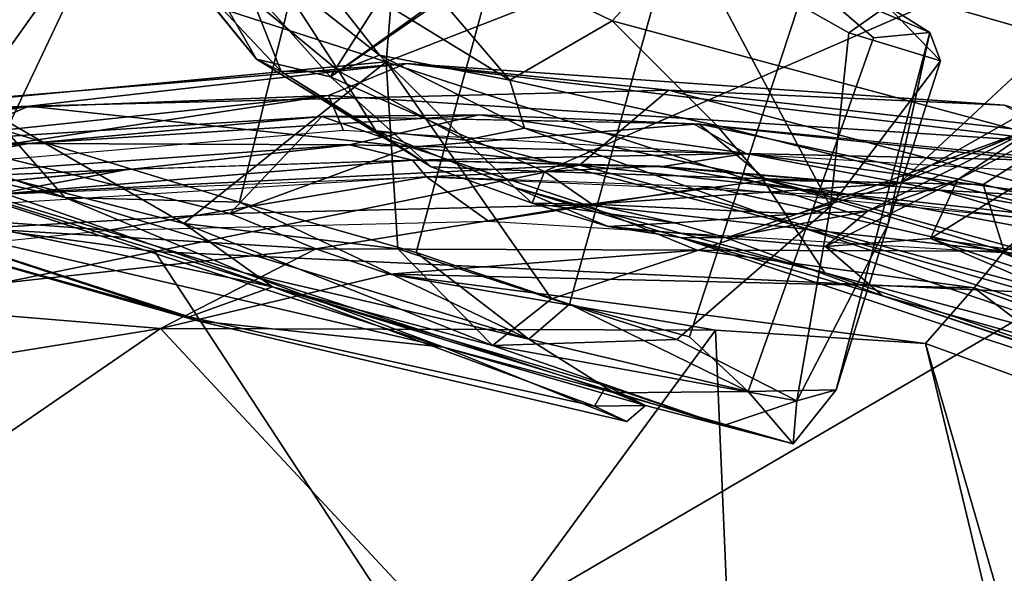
# Model space of a CAD drawing. Header units: millimetres. Extents: x -320 to 320, y -487 to 330.
# Tile 41 of 188: x -287 to -258, y 57 to 74. Entities that reach past the tile are written whole.
import ezdxf

# ---------------------------------------------------------------- set-up
doc = ezdxf.new("R2010")
doc.units = ezdxf.units.MM
doc.layers.add('Layer 01', color=7, linetype='Continuous', true_color=0x000000)

msp = doc.modelspace()

# ---------------------------------------------------------------- linework, layer by layer
at = {"layer": 'Layer 01'}
for points in [[(-262.149, 82.643, 66.499), (-277.832, 71.83, 66.499), (-266.056, 80.254, 66.499)], [(-251.234, 77.903, 66.493), (-271.537, 69.041, 66.497), (-277.832, 71.83, 66.499), (-262.149, 82.643, 66.499)], [(-277.832, 71.83, 66.499), (-283.085, 77.696, 66.499), (-271.6, 81.584, 66.499)], [(-266.056, 80.254, 66.499), (-277.832, 71.83, 66.499), (-271.6, 81.584, 66.499)], [(-267.167, 76.051, 101.734), (-249.186, 70.871, 107.603), (-247.151, 73.536, 109.012), (-266.281, 80.347, 102.943)], [(-289.285, 79.157, 0.023), (-282.84, 79.804, 0.583), (-287.361, 70.24, 0.252)], [(-280.501, 68.142, 2.349), (-287.361, 70.24, 0.252), (-282.84, 79.804, 0.583), (-277.791, 79.05, 2.167)], [(-272.644, 76.482, 4.967), (-275.306, 66.663, 5.289), (-280.501, 68.142, 2.349), (-277.791, 79.05, 2.167)], [(-251.234, 77.903, 66.493), (-261.103, 68.705, 66.572), (-271.537, 69.041, 66.497)], [(-254.584, 72.38, 66.952), (-261.103, 68.705, 66.572), (-251.234, 77.903, 66.493)], [(-283.085, 77.696, 66.499), (-280.006, 72.341, 67.487), (-283.66, 76.861, 67.521)], [(-283.085, 77.696, 66.499), (-277.832, 71.83, 66.499), (-280.006, 72.341, 67.487)], [(-285.433, 75.266, 59.616), (-276.194, 72.264, 56.266), (-275.758, 77.416, 57.076)], [(-276.194, 72.264, 56.266), (-267.241, 75.758, 50.791), (-275.758, 77.416, 57.076)], [(-277.234, 77.193, 97.64), (-278.826, 75.579, 95.797), (-272.553, 71.723, 97.349)], [(-267.167, 76.051, 101.734), (-277.234, 77.193, 97.64), (-269.552, 73.473, 99.899)], [(-277.234, 77.193, 97.64), (-272.553, 71.723, 97.349), (-269.552, 73.473, 99.899)], [(-283.112, 76.146, 70.27), (-283.66, 76.861, 67.521), (-280.006, 72.341, 67.487)], [(-272.644, 76.482, 4.967), (-267.859, 75.675, 8.977), (-270.804, 65.147, 9.344), (-275.306, 66.663, 5.289)], [(-283.112, 76.146, 70.27), (-280.006, 72.341, 67.487), (-279.281, 71.979, 72.323), (-282.101, 74.991, 73.438)], [(-269.552, 73.473, 99.899), (-251.077, 68.484, 105.978), (-249.186, 70.871, 107.603), (-267.167, 76.051, 101.734)], [(-276.393, 72.465, 94.04), (-278.826, 75.579, 95.797), (-279.462, 74.898, 93.366)], [(-276.393, 72.465, 94.04), (-272.553, 71.723, 97.349), (-278.826, 75.579, 95.797)], [(-276.194, 72.264, 56.266), (-263.127, 68.018, 40.144), (-267.241, 75.758, 50.791)], [(-267.859, 75.675, 8.977), (-263.824, 74.674, 14.411), (-267.277, 64.186, 14.096), (-270.804, 65.147, 9.344)], [(-261.459, 73.913, 38.131), (-267.241, 75.758, 50.791), (-262.59, 73.115, 43.047)], [(-263.127, 68.018, 40.144), (-262.59, 73.115, 43.047), (-267.241, 75.758, 50.791)], [(-285.433, 75.266, 59.616), (-296.818, 74.378, 59.455), (-288.397, 71.124, 60.088)], [(-276.194, 72.264, 56.266), (-285.433, 75.266, 59.616), (-288.397, 71.124, 60.088)], [(-282.101, 74.991, 73.438), (-279.281, 71.979, 72.323), (-280.114, 74.091, 84.901)], [(-280.114, 74.091, 84.901), (-277.588, 71.987, 85.904), (-279.462, 74.898, 93.366)], [(-276.393, 72.465, 94.04), (-279.462, 74.898, 93.366), (-277.588, 71.987, 85.904)], [(-265.546, 62.58, 18.271), (-267.277, 64.186, 14.096), (-263.824, 74.674, 14.411), (-261.861, 72.968, 18.953)], [(-263.824, 74.674, 14.411), (-260.204, 73.129, 24.656), (-261.861, 72.968, 18.953)], [(-260.204, 73.129, 24.656), (-263.824, 74.674, 14.411), (-261.459, 73.913, 38.131)], [(-279.281, 71.979, 72.323), (-277.588, 71.987, 85.904), (-280.114, 74.091, 84.901)], [(-261.459, 73.913, 38.131), (-262.59, 73.115, 43.047), (-259.899, 72.296, 33.113)], [(-259.899, 72.296, 33.113), (-260.204, 73.129, 24.656), (-261.459, 73.913, 38.131)], [(-269.552, 73.473, 99.899), (-272.553, 71.723, 97.349), (-266.466, 70.391, 99.346)], [(-269.552, 73.473, 99.899), (-266.466, 70.391, 99.346), (-246.573, 65.36, 106.169), (-251.077, 68.484, 105.978)], [(-265.546, 62.58, 18.271), (-261.861, 72.968, 18.953), (-260.204, 73.129, 24.656), (-262.962, 62.627, 27.33)], [(-263.127, 68.018, 40.144), (-259.899, 72.296, 33.113), (-262.59, 73.115, 43.047)], [(-261.446, 67.472, 29.999), (-262.962, 62.627, 27.33), (-260.204, 73.129, 24.656)], [(-260.204, 73.129, 24.656), (-259.899, 72.296, 33.113), (-261.446, 67.472, 29.999)], [(-276.393, 72.465, 94.04), (-277.588, 71.987, 85.904), (-273.869, 69.968, 86.95)], [(-273.869, 69.968, 86.95), (-272.127, 70.316, 94.217), (-276.393, 72.465, 94.04)], [(-272.127, 70.316, 94.217), (-272.553, 71.723, 97.349), (-276.393, 72.465, 94.04)], [(-257.415, 70.223, 67.535), (-261.103, 68.705, 66.572), (-254.584, 72.38, 66.952)], [(-286.696, 70.968, 569.207), (-275.603, 72.22, 566.047), (-294.669, 70.633, 565.946)], [(-275.603, 72.22, 566.047), (-277.884, 71.278, 561.848), (-294.669, 70.633, 565.946)], [(-276.194, 72.264, 56.266), (-288.397, 71.124, 60.088), (-282.14, 67.519, 58.074)], [(-286.696, 70.968, 569.207), (-267.894, 71.437, 569.019), (-275.603, 72.22, 566.047)], [(-275.853, 66.768, 55.043), (-276.194, 72.264, 56.266), (-282.14, 67.519, 58.074)], [(-277.832, 71.83, 66.499), (-274.869, 69.18, 67.291), (-280.006, 72.341, 67.487)], [(-280.006, 72.341, 67.487), (-274.869, 69.18, 67.291), (-279.281, 71.979, 72.323)], [(-277.884, 71.278, 561.848), (-275.603, 72.22, 566.047), (-256.055, 69.877, 561.888)], [(-271.327, 65.297, 51.15), (-276.194, 72.264, 56.266), (-275.853, 66.768, 55.043)], [(-276.194, 72.264, 56.266), (-271.327, 65.297, 51.15), (-263.127, 68.018, 40.144)], [(-267.894, 71.437, 569.019), (-258.012, 70.988, 565.82), (-275.603, 72.22, 566.047)], [(-256.055, 69.877, 561.888), (-275.603, 72.22, 566.047), (-258.012, 70.988, 565.82)], [(-263.127, 68.018, 40.144), (-261.446, 67.472, 29.999), (-259.899, 72.296, 33.113)], [(-294.381, 68.789, 44.383), (-304.442, 72.074, 37.021), (-292.876, 67.823, 29.999), (-281.984, 64.771, 38.75)], [(-285.641, 68.279, 1.33), (-295.848, 71.85, 0.431), (-287.361, 70.24, 0.252)], [(-293.993, 70.199, 2.463), (-295.848, 71.85, 0.431), (-285.641, 68.279, 1.33)], [(-279.281, 71.979, 72.323), (-276.494, 70.236, 74.94), (-277.588, 71.987, 85.904)], [(-279.281, 71.979, 72.323), (-274.869, 69.18, 67.291), (-276.494, 70.236, 74.94)], [(-271.537, 69.041, 66.497), (-274.869, 69.18, 67.291), (-277.832, 71.83, 66.499)], [(-273.869, 69.968, 86.95), (-277.588, 71.987, 85.904), (-276.494, 70.236, 74.94)], [(-272.553, 71.723, 97.349), (-272.127, 70.316, 94.217), (-265.152, 68.849, 97.163), (-266.466, 70.391, 99.346)], [(-279.533, 65.651, 54.522), (-292.5, 70.173, 59.111), (-297.58, 71.31, 55.257)], [(-297.58, 71.31, 55.257), (-294.381, 68.789, 44.383), (-279.533, 65.651, 54.522)], [(-295.932, 69.357, 562.051), (-294.669, 70.633, 565.946), (-277.884, 71.278, 561.848)], [(-277.884, 71.278, 561.848), (-294.034, 68.821, 561.281), (-295.932, 69.357, 562.051)], [(-277.448, 70.247, 561.238), (-294.034, 68.821, 561.281), (-277.884, 71.278, 561.848)], [(-267.894, 71.437, 569.019), (-286.696, 70.968, 569.207), (-270.511, 69.233, 572.093)], [(-277.884, 71.278, 561.848), (-256.055, 69.877, 561.888), (-255.147, 68.929, 561.339), (-277.448, 70.247, 561.238)], [(-267.894, 71.437, 569.019), (-270.511, 69.233, 572.093), (-251.689, 67.182, 571.654)], [(-251.689, 67.182, 571.654), (-254.645, 69.947, 568.677), (-267.894, 71.437, 569.019)], [(-254.645, 69.947, 568.677), (-258.012, 70.988, 565.82), (-267.894, 71.437, 569.019)], [(-286.696, 70.968, 569.207), (-298.918, 68.815, 569.182), (-293.37, 68.104, 571.836)], [(-286.696, 70.968, 569.207), (-294.669, 70.633, 565.946), (-298.918, 68.815, 569.182)], [(-286.696, 70.968, 569.207), (-293.37, 68.104, 571.836), (-270.511, 69.233, 572.093)], [(-288.397, 71.124, 60.088), (-292.5, 70.173, 59.111), (-282.14, 67.519, 58.074)], [(-278.088, 70.656, 560.789), (-289.429, 69.94, 560.839), (-286.705, 69.865, 561.268)], [(-278.088, 70.656, 560.789), (-280.792, 67.807, 556.379), (-289.429, 69.94, 560.839)], [(-278.088, 70.656, 560.789), (-286.705, 69.865, 561.268), (-273.456, 70.71, 561.105)], [(-286.705, 69.865, 561.268), (-277.269, 69.825, 561.214), (-273.456, 70.71, 561.105)], [(-275.478, 69.757, 558.89), (-280.792, 67.807, 556.379), (-278.088, 70.656, 560.789)], [(-273.456, 70.71, 561.105), (-267.156, 70.445, 560.804), (-278.088, 70.656, 560.789)], [(-275.478, 69.757, 558.89), (-278.088, 70.656, 560.789), (-267.003, 70.447, 560.816)], [(-277.269, 69.825, 561.214), (-265.605, 69.576, 561.328), (-273.456, 70.71, 561.105)], [(-267.156, 70.445, 560.804), (-273.456, 70.71, 561.105), (-265.605, 69.576, 561.328)], [(-265.003, 68.788, 558.046), (-270.327, 68.063, 556.594), (-275.478, 69.757, 558.89), (-267.003, 70.447, 560.816)], [(-267.156, 70.445, 560.804), (-257.092, 69.378, 561.284), (-257.34, 69.484, 560.905)], [(-265.605, 69.576, 561.328), (-257.092, 69.378, 561.284), (-267.156, 70.445, 560.804)], [(-265.003, 68.788, 558.046), (-267.003, 70.447, 560.816), (-258.636, 68.659, 558.822)], [(-267.003, 70.447, 560.816), (-257.34, 69.484, 560.905), (-258.636, 68.659, 558.822)], [(-246.573, 65.36, 106.169), (-266.466, 70.391, 99.346), (-265.152, 68.849, 97.163)], [(-260.186, 67.069, 78.422), (-259.399, 68.796, 76.985), (-256.052, 70.573, 77.948), (-255.928, 69.706, 79.066)], [(-257.108, 70.338, 71.784), (-256.052, 70.573, 77.948), (-259.399, 68.796, 76.985)], [(-293.993, 70.199, 2.463), (-285.641, 68.279, 1.33), (-280.37, 66.061, 4.641)], [(-274.507, 63.885, 10.579), (-293.993, 70.199, 2.463), (-280.37, 66.061, 4.641)], [(-291.552, 67.858, 16.028), (-293.993, 70.199, 2.463), (-274.507, 63.885, 10.579)], [(-292.5, 70.173, 59.111), (-279.533, 65.651, 54.522), (-282.14, 67.519, 58.074)], [(-280.501, 68.142, 2.349), (-285.641, 68.279, 1.33), (-287.361, 70.24, 0.252)], [(-273.869, 69.968, 86.95), (-276.494, 70.236, 74.94), (-272.405, 68.577, 77.439)], [(-274.869, 69.18, 67.291), (-271.9, 68.116, 67.451), (-272.405, 68.577, 77.439), (-276.494, 70.236, 74.94)], [(-264.243, 67.486, 91.334), (-272.127, 70.316, 94.217), (-273.869, 69.968, 86.95)], [(-272.127, 70.316, 94.217), (-264.243, 67.486, 91.334), (-265.152, 68.849, 97.163)], [(-262.044, 67.879, 76.32), (-264.094, 67.796, 67.716), (-257.108, 70.338, 71.784)], [(-257.108, 70.338, 71.784), (-264.094, 67.796, 67.716), (-261.103, 68.705, 66.572)], [(-259.399, 68.796, 76.985), (-262.044, 67.879, 76.32), (-257.108, 70.338, 71.784)], [(-257.108, 70.338, 71.784), (-261.103, 68.705, 66.572), (-257.415, 70.223, 67.535)], [(-277.269, 69.825, 561.214), (-286.705, 69.865, 561.268), (-292.881, 68.708, 561.331)], [(-292.331, 69.421, 561.308), (-292.881, 68.708, 561.331), (-286.705, 69.865, 561.268)], [(-277.269, 69.825, 561.214), (-292.881, 68.708, 561.331), (-283.664, 69.115, 560.427)], [(-289.429, 69.94, 560.839), (-292.331, 69.421, 561.308), (-286.705, 69.865, 561.268)], [(-289.429, 69.94, 560.839), (-280.792, 67.807, 556.379), (-288.165, 67.37, 556.428)], [(-277.269, 69.825, 561.214), (-283.664, 69.115, 560.427), (-275.414, 69.374, 560.382)], [(-275.414, 69.374, 560.382), (-265.605, 69.576, 561.328), (-277.269, 69.825, 561.214)], [(-273.869, 69.968, 86.95), (-272.405, 68.577, 77.439), (-263.293, 66.064, 83.049), (-264.243, 67.486, 91.334)], [(-280.792, 67.807, 556.379), (-275.478, 69.757, 558.89), (-270.327, 68.063, 556.594)], [(-275.414, 69.374, 560.382), (-268.135, 69.182, 560.421), (-265.605, 69.576, 561.328)], [(-268.135, 69.182, 560.421), (-259.92, 68.496, 560.451), (-265.605, 69.576, 561.328)], [(-265.605, 69.576, 561.328), (-256.096, 68.281, 561.214), (-257.092, 69.378, 561.284)], [(-259.92, 68.496, 560.451), (-256.096, 68.281, 561.214), (-265.605, 69.576, 561.328)], [(-248.884, 65.52, 80.668), (-260.186, 67.069, 78.422), (-255.928, 69.706, 79.066)], [(-257.34, 69.484, 560.905), (-255.352, 67.836, 558.686), (-258.636, 68.659, 558.822)], [(-293.37, 68.104, 571.836), (-282.99, 66.687, 573.131), (-270.511, 69.233, 572.093)], [(-287.719, 68.371, 560.169), (-275.414, 69.374, 560.382), (-283.803, 69.105, 560.443)], [(-275.006, 68.886, 560.13), (-275.414, 69.374, 560.382), (-287.719, 68.371, 560.169)], [(-282.99, 66.687, 573.131), (-256.346, 65.448, 572.942), (-270.511, 69.233, 572.093)], [(-268.15, 69.195, 560.424), (-275.414, 69.374, 560.382), (-275.006, 68.886, 560.13)], [(-275.006, 68.886, 560.13), (-263.05, 68.361, 560.169), (-268.15, 69.195, 560.424)], [(-270.511, 69.233, 572.093), (-256.346, 65.448, 572.942), (-251.689, 67.182, 571.654)], [(-263.05, 68.361, 560.169), (-259.92, 68.496, 560.451), (-268.15, 69.195, 560.424)], [(-292.881, 68.708, 561.331), (-292.956, 68.222, 560.525), (-283.664, 69.115, 560.427)], [(-287.719, 68.371, 560.169), (-283.803, 69.105, 560.443), (-292.956, 68.222, 560.525)], [(-274.869, 69.18, 67.291), (-271.537, 69.041, 66.497), (-271.9, 68.116, 67.451)], [(-270.143, 68.083, 66.614), (-271.9, 68.116, 67.451), (-271.537, 69.041, 66.497)], [(-271.537, 69.041, 66.497), (-261.103, 68.705, 66.572), (-270.143, 68.083, 66.614)], [(-294.381, 68.789, 44.383), (-281.984, 64.771, 38.75), (-279.533, 65.651, 54.522)], [(-275.006, 68.886, 560.13), (-291.553, 67.844, 560.204), (-284.348, 67.317, 560.241)], [(-284.348, 67.317, 560.241), (-273.181, 67.582, 560.222), (-275.006, 68.886, 560.13)], [(-275.006, 68.886, 560.13), (-273.181, 67.582, 560.222), (-266.697, 68.592, 560.152)], [(-258.02, 66.701, 556.18), (-270.327, 68.063, 556.594), (-265.003, 68.788, 558.046)], [(-261.103, 68.705, 66.572), (-264.094, 67.796, 67.716), (-270.143, 68.083, 66.614)], [(-246.573, 65.36, 106.169), (-265.152, 68.849, 97.163), (-238.302, 61.447, 106.102)], [(-264.243, 67.486, 91.334), (-236.729, 59.67, 101.157), (-238.302, 61.447, 106.102), (-265.152, 68.849, 97.163)], [(-265.003, 68.788, 558.046), (-258.636, 68.659, 558.822), (-258.02, 66.701, 556.18)], [(-263.28, 66.838, 78.033), (-259.399, 68.796, 76.985), (-260.186, 67.069, 78.422)], [(-263.28, 66.838, 78.033), (-262.044, 67.879, 76.32), (-259.399, 68.796, 76.985)], [(-255.352, 67.836, 558.686), (-258.02, 66.701, 556.18), (-258.636, 68.659, 558.822)], [(-273.181, 67.582, 560.222), (-258.097, 66.663, 560.285), (-266.697, 68.592, 560.152)], [(-263.293, 66.064, 83.049), (-272.405, 68.577, 77.439), (-267.544, 67.105, 79.297)], [(-272.405, 68.577, 77.439), (-269.666, 67.422, 73.104), (-267.544, 67.105, 79.297)], [(-269.666, 67.422, 73.104), (-272.405, 68.577, 77.439), (-271.9, 68.116, 67.451)], [(-258.097, 66.663, 560.285), (-256.903, 67.613, 560.213), (-266.697, 68.592, 560.152)], [(-263.05, 68.361, 560.169), (-256.903, 67.613, 560.213), (-259.92, 68.496, 560.451)], [(-259.92, 68.496, 560.451), (-254.713, 67.568, 560.569), (-256.096, 68.281, 561.214)], [(-254.713, 67.568, 560.569), (-259.92, 68.496, 560.451), (-256.903, 67.613, 560.213)], [(-282.99, 66.687, 573.131), (-293.37, 68.104, 571.836), (-298.405, 63.532, 572.856)], [(-285.641, 68.279, 1.33), (-271.997, 64.117, 9.291), (-280.37, 66.061, 4.641)], [(-271.997, 64.117, 9.291), (-285.641, 68.279, 1.33), (-280.501, 68.142, 2.349)], [(-270.327, 68.063, 556.594), (-278.262, 66.771, 555.43), (-280.792, 67.807, 556.379)], [(-275.306, 66.663, 5.289), (-271.997, 64.117, 9.291), (-280.501, 68.142, 2.349)], [(-270.327, 68.063, 556.594), (-267.05, 66.73, 555.517), (-278.262, 66.771, 555.43)], [(-267.704, 67.534, 67.523), (-271.9, 68.116, 67.451), (-270.143, 68.083, 66.614)], [(-267.704, 67.534, 67.523), (-269.666, 67.422, 73.104), (-271.9, 68.116, 67.451)], [(-267.05, 66.73, 555.517), (-270.327, 68.063, 556.594), (-258.02, 66.701, 556.18)], [(-264.094, 67.796, 67.716), (-267.704, 67.534, 67.523), (-270.143, 68.083, 66.614)], [(-281.739, 64.652, 22.254), (-292.876, 67.823, 29.999), (-291.552, 67.858, 16.028)], [(-292.876, 67.823, 29.999), (-281.739, 64.652, 22.254), (-281.984, 64.771, 38.75)], [(-284.348, 67.317, 560.241), (-291.553, 67.844, 560.204), (-292.242, 66.502, 560.297)], [(-281.739, 64.652, 22.254), (-291.552, 67.858, 16.028), (-274.507, 63.885, 10.579)], [(-278.262, 66.771, 555.43), (-288.165, 67.37, 556.428), (-280.792, 67.807, 556.379)], [(-271.327, 65.297, 51.15), (-267.649, 64.102, 46.366), (-263.127, 68.018, 40.144)], [(-267.704, 67.534, 67.523), (-264.094, 67.796, 67.716), (-266.195, 67.098, 77.683)], [(-263.127, 68.018, 40.144), (-267.649, 64.102, 46.366), (-264.117, 62.301, 37.976)], [(-266.195, 67.098, 77.683), (-262.044, 67.879, 76.32), (-263.28, 66.838, 78.033)], [(-266.195, 67.098, 77.683), (-264.094, 67.796, 67.716), (-262.044, 67.879, 76.32)], [(-261.446, 67.472, 29.999), (-263.127, 68.018, 40.144), (-264.117, 62.301, 37.976)], [(-255.352, 67.836, 558.686), (-252.783, 64.821, 556.3), (-258.02, 66.701, 556.18)], [(-273.071, 63.928, 51.011), (-275.853, 66.768, 55.043), (-282.14, 67.519, 58.074)], [(-282.14, 67.519, 58.074), (-279.533, 65.651, 54.522), (-273.071, 63.928, 51.011)], [(-269.666, 67.422, 73.104), (-267.704, 67.534, 67.523), (-266.195, 67.098, 77.683)], [(-245.792, 61.397, 93.162), (-236.729, 59.67, 101.157), (-264.243, 67.486, 91.334)], [(-263.293, 66.064, 83.049), (-245.792, 61.397, 93.162), (-264.243, 67.486, 91.334)], [(-264.117, 62.301, 37.976), (-262.962, 62.627, 27.33), (-261.446, 67.472, 29.999)], [(-258.097, 66.663, 560.285), (-253.455, 66.469, 560.3), (-256.903, 67.613, 560.213)], [(-292.451, 65.218, 555.184), (-288.165, 67.37, 556.428), (-278.262, 66.771, 555.43)], [(-266.195, 67.098, 77.683), (-267.544, 67.105, 79.297), (-269.666, 67.422, 73.104)], [(-267.544, 67.105, 79.297), (-209.621, 47.887, 90.546), (-263.293, 66.064, 83.049)], [(-209.621, 47.887, 90.546), (-267.544, 67.105, 79.297), (-261.6, 65.39, 79.494)], [(-261.6, 65.39, 79.494), (-267.544, 67.105, 79.297), (-266.195, 67.098, 77.683)], [(-261.6, 65.39, 79.494), (-266.195, 67.098, 77.683), (-263.28, 66.838, 78.033)], [(-260.186, 67.069, 78.422), (-246.281, 61.081, 81.738), (-263.28, 66.838, 78.033)], [(-260.186, 67.069, 78.422), (-248.884, 65.52, 80.668), (-234.932, 58.469, 83.597)], [(-246.281, 61.081, 81.738), (-260.186, 67.069, 78.422), (-234.932, 58.469, 83.597)], [(-286.2, 26.743, 576.87), (-275.034, 54.556, 574.467), (-282.99, 66.687, 573.131), (-298.405, 63.532, 572.856)], [(-292.451, 65.218, 555.184), (-278.262, 66.771, 555.43), (-282.825, 64.432, 554.986)], [(-275.034, 54.556, 574.467), (-256.346, 65.448, 572.942), (-282.99, 66.687, 573.131)], [(-278.262, 66.771, 555.43), (-276.1, 66.025, 555.116), (-282.825, 64.432, 554.986)], [(-267.05, 66.73, 555.517), (-276.1, 66.025, 555.116), (-278.262, 66.771, 555.43)], [(-276.1, 66.025, 555.116), (-267.05, 66.73, 555.517), (-258.906, 65.623, 555.275)], [(-275.853, 66.768, 55.043), (-273.071, 63.928, 51.011), (-271.327, 65.297, 51.15)], [(-270.804, 65.147, 9.344), (-271.997, 64.117, 9.291), (-275.306, 66.663, 5.289)], [(-267.05, 66.73, 555.517), (-258.02, 66.701, 556.18), (-258.906, 65.623, 555.275)], [(-246.281, 61.081, 81.738), (-261.6, 65.39, 79.494), (-263.28, 66.838, 78.033)], [(-253.283, 63.612, 555.219), (-258.906, 65.623, 555.275), (-258.02, 66.701, 556.18)], [(-258.097, 66.663, 560.285), (-251.5, 64.026, 560.468), (-253.455, 66.469, 560.3)], [(-258.02, 66.701, 556.18), (-252.783, 64.821, 556.3), (-253.283, 63.612, 555.219)], [(-276.1, 66.025, 555.116), (-266.511, 64.378, 554.968), (-282.825, 64.432, 554.986)], [(-269.486, 62.538, 14.656), (-274.507, 63.885, 10.579), (-280.37, 66.061, 4.641)], [(-280.37, 66.061, 4.641), (-271.997, 64.117, 9.291), (-269.486, 62.538, 14.656)], [(-276.1, 66.025, 555.116), (-260.334, 63.988, 554.877), (-266.511, 64.378, 554.968)], [(-260.334, 63.988, 554.877), (-276.1, 66.025, 555.116), (-258.906, 65.623, 555.275)], [(-263.293, 66.064, 83.049), (-209.621, 47.887, 90.546), (-206.019, 47.423, 96.685), (-245.792, 61.397, 93.162)], [(-281.984, 64.771, 38.75), (-270.069, 62.149, 38.253), (-279.533, 65.651, 54.522)], [(-273.071, 63.928, 51.011), (-279.533, 65.651, 54.522), (-266.272, 61.579, 38.573)], [(-266.272, 61.579, 38.573), (-279.533, 65.651, 54.522), (-269.728, 62.744, 38.678)], [(-269.728, 62.744, 38.678), (-279.533, 65.651, 54.522), (-270.069, 62.149, 38.253)], [(-256.346, 65.448, 572.942), (-275.034, 54.556, 574.467), (-262.559, 29.514, 576.58), (-244.178, 57.966, 572.875)], [(-258.906, 65.623, 555.275), (-253.449, 61.48, 554.827), (-260.334, 63.988, 554.877)], [(-253.449, 61.48, 554.827), (-258.906, 65.623, 555.275), (-253.283, 63.612, 555.219)], [(-293.568, 62.691, 554.845), (-292.451, 65.218, 555.184), (-282.825, 64.432, 554.986)], [(-267.649, 64.102, 46.366), (-271.327, 65.297, 51.15), (-273.071, 63.928, 51.011)], [(-271.997, 64.117, 9.291), (-270.804, 65.147, 9.344), (-265.546, 62.58, 18.271)], [(-267.277, 64.186, 14.096), (-265.546, 62.58, 18.271), (-270.804, 65.147, 9.344)], [(-246.281, 61.081, 81.738), (-213.954, 49.503, 88.785), (-261.6, 65.39, 79.494)], [(-261.6, 65.39, 79.494), (-213.954, 49.503, 88.785), (-209.621, 47.887, 90.546)], [(-269.118, 61.697, 27.681), (-270.069, 62.149, 38.253), (-281.984, 64.771, 38.75), (-281.739, 64.652, 22.254)], [(-281.739, 64.652, 22.254), (-274.507, 63.885, 10.579), (-269.118, 61.697, 27.681)], [(-282.825, 64.432, 554.986), (-292.9, 57.517, 555.232), (-293.568, 62.691, 554.845)], [(-283.423, 48.584, 556.013), (-292.9, 57.517, 555.232), (-282.825, 64.432, 554.986), (-273.678, 54.617, 555.684)], [(-282.825, 64.432, 554.986), (-266.511, 64.378, 554.968), (-273.678, 54.617, 555.684)], [(-266.511, 64.378, 554.968), (-265.3, 36.184, 556.778), (-273.678, 54.617, 555.684)], [(-265.3, 36.184, 556.778), (-266.511, 64.378, 554.968), (-260.334, 63.988, 554.877), (-257.023, 50.202, 555.707)], [(-264.117, 62.301, 37.976), (-267.649, 64.102, 46.366), (-273.071, 63.928, 51.011)], [(-265.546, 62.58, 18.271), (-269.486, 62.538, 14.656), (-271.997, 64.117, 9.291)], [(-260.334, 63.988, 554.877), (-253.449, 61.48, 554.827), (-256.881, 52.045, 555.556)], [(-260.334, 63.988, 554.877), (-256.881, 52.045, 555.556), (-257.023, 50.202, 555.707)], [(-268.572, 62.163, 26.349), (-274.507, 63.885, 10.579), (-269.486, 62.538, 14.656)], [(-274.507, 63.885, 10.579), (-268.572, 62.163, 26.349), (-269.118, 61.697, 27.681)], [(-273.071, 63.928, 51.011), (-266.272, 61.579, 38.573), (-264.117, 62.301, 37.976)], [(-286.2, 26.743, 576.87), (-298.405, 63.532, 572.856), (-305.771, 56.211, 573.031)], [(-268.572, 62.163, 26.349), (-269.728, 62.744, 38.678), (-270.069, 62.149, 38.253)], [(-266.272, 61.579, 38.573), (-269.728, 62.744, 38.678), (-268.572, 62.163, 26.349), (-264.227, 61.035, 28.001)], [(-264.227, 61.035, 28.001), (-269.486, 62.538, 14.656), (-265.546, 62.58, 18.271)], [(-269.486, 62.538, 14.656), (-264.227, 61.035, 28.001), (-268.572, 62.163, 26.349)], [(-265.546, 62.58, 18.271), (-262.962, 62.627, 27.33), (-264.227, 61.035, 28.001)], [(-262.962, 62.627, 27.33), (-264.117, 62.301, 37.976), (-264.227, 61.035, 28.001)], [(-264.117, 62.301, 37.976), (-266.272, 61.579, 38.573), (-264.227, 61.035, 28.001)], [(-268.572, 62.163, 26.349), (-270.069, 62.149, 38.253), (-269.118, 61.697, 27.681)], [(-262.559, 29.514, 576.58), (-249.656, 9.344, 577.018), (-244.178, 57.966, 572.875)], [(-293.173, 44.068, 556.086), (-293.42, 49.085, 555.74), (-292.9, 57.517, 555.232), (-283.423, 48.584, 556.013)]]:
    msp.add_3dface(points, dxfattribs=at)

doc.saveas('drawing.dxf')
